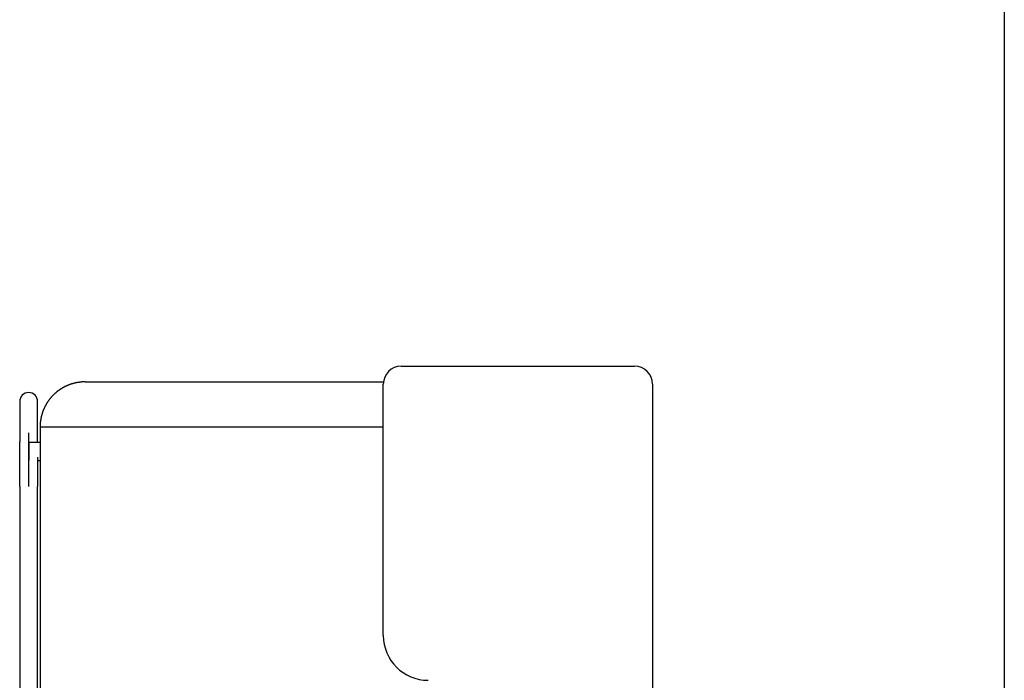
# Model space of a CAD drawing. Header units: metres. Extents: x -1 to 438, y -6 to 53.
# Tile 113 of 149: x 420.144 to 421.242, y 13.451 to 14.187. Entities that reach past the tile are written whole.
import ezdxf

# ---------------------------------------------------------------- set-up
doc = ezdxf.new("R2010")
doc.units = ezdxf.units.M
doc.linetypes.add('CONTINUA', pattern=[0])
doc.layers.add('PA MOBLES ACTUAL', color=7, linetype='CONTINUA', lineweight=25)
doc.layers.add('PA MURS ACTUAL', color=7, linetype='CONTINUA', lineweight=25)

msp = doc.modelspace()

# ---------------------------------------------------------------- linework, layer by layer
at = {"layer": 'PA MOBLES ACTUAL', "color": 180, "transparency": 33554687}
for p, q in [((420.5698, 13.8013), (420.8298, 13.8013)), ((420.2173, 13.7837), (420.5499, 13.7837)), ((420.5498, 13.5013), (420.5498, 13.7813)), ((420.8498, 13.7813), (420.8498, 13.3713)), ((420.1445, 13.7619), (420.1445, 13.7169)), ((420.1645, 13.7169), (420.1645, 13.7619)), ((420.1673, 13.7337), (420.5498, 13.7337)), ((420.1673, 13.7337), (420.1673, 13.3837)), ((420.1545, 13.6672), (420.1545, 13.7268)), ((420.1545, 13.7161), (420.1545, 13.6961)), ((420.1673, 13.7161), (420.1545, 13.7161)), ((420.1645, 13.6961), (420.1673, 13.6961)), ((420.1445, 13.6672), (420.1445, 13.4067)), ((420.1645, 13.4067), (420.1645, 13.6672))]:
    msp.add_line(p, q, dxfattribs=at)
for points in [[(420.2053, 13.7822), (420.2051, 13.7822), (420.2048, 13.7821), (420.2046, 13.782), (420.2043, 13.782), (420.2041, 13.7819), (420.2038, 13.7818), (420.2036, 13.7818), (420.2033, 13.7817), (420.2031, 13.7816), (420.2028, 13.7816), (420.2026, 13.7815), (420.2024, 13.7814), (420.2021, 13.7813), (420.2019, 13.7812), (420.2016, 13.7812), (420.2014, 13.7811), (420.2011, 13.781), (420.2009, 13.7809), (420.2006, 13.7808), (420.2004, 13.7807), (420.2001, 13.7806), (420.1999, 13.7806), (420.1997, 13.7805), (420.1994, 13.7804), (420.1992, 13.7803), (420.1989, 13.7802), (420.1987, 13.7801), (420.1984, 13.78), (420.1982, 13.7799), (420.198, 13.7798), (420.1977, 13.7797), (420.1974, 13.7795), (420.197, 13.7794), (420.1967, 13.7793), (420.1964, 13.7791), (420.1961, 13.779), (420.1958, 13.7788), (420.1955, 13.7787), (420.1952, 13.7786), (420.1949, 13.7784), (420.1946, 13.7783), (420.1943, 13.7781), (420.194, 13.778), (420.1938, 13.7778), (420.1935, 13.7776), (420.1932, 13.7775), (420.1929, 13.7773), (420.1926, 13.7772), (420.1923, 13.777), (420.192, 13.7768), (420.1917, 13.7767), (420.1914, 13.7765), (420.1912, 13.7763), (420.1909, 13.7761), (420.1906, 13.776), (420.1903, 13.7758), (420.1901, 13.7756), (420.1898, 13.7754), (420.1895, 13.7753), (420.1892, 13.7751), (420.189, 13.7749), (420.1887, 13.7747), (420.1884, 13.7745), (420.1882, 13.7743), (420.1879, 13.7741), (420.1876, 13.7739), (420.1874, 13.7737), (420.1871, 13.7736), (420.1868, 13.7734), (420.1866, 13.7732), (420.1863, 13.773), (420.1861, 13.7728), (420.1858, 13.7726), (420.1856, 13.7724), (420.1853, 13.7721), (420.1851, 13.7719), (420.1848, 13.7717), (420.1846, 13.7715), (420.1844, 13.7713), (420.1841, 13.7711), (420.1839, 13.7709), (420.1836, 13.7707), (420.1834, 13.7705), (420.1832, 13.7703), (420.1829, 13.77), (420.1827, 13.7698), (420.1825, 13.7696), (420.1823, 13.7694), (420.182, 13.7692), (420.1818, 13.7689), (420.1816, 13.7687), (420.1814, 13.7685), (420.1812, 13.7683), (420.181, 13.768), (420.1807, 13.7678), (420.1805, 13.7676), (420.1803, 13.7674), (420.1801, 13.7671), (420.1799, 13.7669), (420.1797, 13.7667), (420.1795, 13.7664), (420.1793, 13.7662), (420.1791, 13.7659), (420.1789, 13.7657), (420.1787, 13.7654), (420.1785, 13.7652), (420.1783, 13.7649), (420.1781, 13.7647), (420.1779, 13.7644), (420.1777, 13.7642), (420.1775, 13.7639), (420.1773, 13.7637), (420.1771, 13.7634), (420.1769, 13.7632), (420.1767, 13.7629), (420.1765, 13.7626), (420.1763, 13.7624), (420.1761, 13.7621), (420.1759, 13.7618), (420.1758, 13.7616), (420.1756, 13.7613), (420.1754, 13.761), (420.1752, 13.7607), (420.175, 13.7605), (420.1749, 13.7602), (420.1747, 13.7599), (420.1745, 13.7596), (420.1744, 13.7593), (420.1742, 13.7591), (420.174, 13.7588), (420.1739, 13.7585), (420.1737, 13.7582), (420.1735, 13.7579), (420.1734, 13.7576), (420.1732, 13.7573), (420.1731, 13.757), (420.1729, 13.7568), (420.1728, 13.7565), (420.1726, 13.7562), (420.1725, 13.7559), (420.1723, 13.7556), (420.1722, 13.7553), (420.172, 13.755), (420.1719, 13.7547), (420.1718, 13.7544), (420.1716, 13.7541), (420.1715, 13.7538), (420.1713, 13.7535), (420.1712, 13.7532), (420.1711, 13.7528), (420.171, 13.7525), (420.1708, 13.7522), (420.1707, 13.7519), (420.1706, 13.7516), (420.1705, 13.7513), (420.1704, 13.751), (420.1702, 13.7507), (420.1701, 13.7504), (420.17, 13.75), (420.1699, 13.7497), (420.1698, 13.7494), (420.1697, 13.7491), (420.1696, 13.7488), (420.1695, 13.7485), (420.1694, 13.7482), (420.1693, 13.7478), (420.1692, 13.7475), (420.1691, 13.7472), (420.169, 13.7469), (420.169, 13.7466), (420.1689, 13.7462), (420.1688, 13.7459), (420.1687, 13.7456), (420.1686, 13.7453), (420.1686, 13.7449), (420.1685, 13.7446), (420.1684, 13.7443), (420.1683, 13.744), (420.1683, 13.7437), (420.1682, 13.7433), (420.1681, 13.743), (420.1681, 13.7427), (420.168, 13.7424), (420.168, 13.742), (420.1679, 13.7417), (420.1679, 13.7414), (420.1678, 13.7411), (420.1678, 13.7407), (420.1677, 13.7404), (420.1677, 13.7401), (420.1676, 13.7398), (420.1676, 13.7394), (420.1676, 13.7391), (420.1675, 13.7388), (420.1675, 13.7385), (420.1675, 13.7382), (420.1674, 13.7378), (420.1674, 13.7375), (420.1674, 13.7372), (420.1674, 13.7369), (420.1674, 13.7365), (420.1673, 13.7362), (420.1673, 13.7359), (420.1673, 13.7356), (420.1673, 13.7353), (420.1673, 13.7349), (420.1673, 13.7346), (420.1673, 13.7343), (420.1673, 13.734), (420.1673, 13.7337)], [(420.2173, 13.7837), (420.217, 13.7837), (420.2168, 13.7837), (420.2165, 13.7837), (420.2163, 13.7837), (420.216, 13.7837), (420.2158, 13.7837), (420.2155, 13.7836), (420.2152, 13.7836), (420.215, 13.7836), (420.2147, 13.7836), (420.2145, 13.7836), (420.2142, 13.7836), (420.2139, 13.7836), (420.2137, 13.7835), (420.2134, 13.7835), (420.2132, 13.7835), (420.2129, 13.7835), (420.2126, 13.7835), (420.2124, 13.7834), (420.2121, 13.7834), (420.2118, 13.7834), (420.2116, 13.7833), (420.2113, 13.7833), (420.211, 13.7833), (420.2107, 13.7832), (420.2105, 13.7832), (420.2102, 13.7832), (420.2099, 13.7831), (420.2097, 13.7831), (420.2094, 13.7831), (420.2093, 13.783), (420.2091, 13.783), (420.209, 13.783), (420.2089, 13.783), (420.2087, 13.7829), (420.2086, 13.7829), (420.2084, 13.7829), (420.2083, 13.7829), (420.2082, 13.7828), (420.208, 13.7828), (420.2079, 13.7828), (420.2078, 13.7828), (420.2076, 13.7827), (420.2075, 13.7827), (420.2074, 13.7827), (420.2072, 13.7827), (420.2071, 13.7826), (420.207, 13.7826), (420.2068, 13.7826), (420.2067, 13.7825), (420.2066, 13.7825), (420.2064, 13.7825), (420.2063, 13.7825), (420.2061, 13.7824), (420.206, 13.7824), (420.2059, 13.7824), (420.2057, 13.7823), (420.2056, 13.7823), (420.2055, 13.7823), (420.2053, 13.7822)], [(420.1445, 13.6672), (420.1445, 13.6678), (420.1445, 13.6685), (420.1445, 13.6691), (420.1445, 13.6698), (420.1445, 13.6704), (420.1445, 13.6711), (420.1445, 13.6717), (420.1445, 13.6724), (420.1445, 13.673), (420.1445, 13.6737), (420.1445, 13.6743), (420.1445, 13.6749), (420.1445, 13.6756), (420.1445, 13.6762), (420.1445, 13.6769), (420.1445, 13.6775), (420.1445, 13.6781), (420.1445, 13.6788), (420.1445, 13.6794), (420.1445, 13.68), (420.1445, 13.6806), (420.1445, 13.6813), (420.1445, 13.6819), (420.1445, 13.6825), (420.1445, 13.6831), (420.1445, 13.6837), (420.1445, 13.6843), (420.1445, 13.685), (420.1445, 13.6856), (420.1445, 13.6862), (420.1445, 13.6868), (420.1445, 13.6874), (420.1445, 13.688), (420.1445, 13.6885), (420.1445, 13.6891), (420.1445, 13.6897), (420.1445, 13.6903), (420.1445, 13.6909), (420.1445, 13.6914), (420.1445, 13.692), (420.1445, 13.6926), (420.1445, 13.6931), (420.1445, 13.6937), (420.1445, 13.6942), (420.1445, 13.6948), (420.1445, 13.6953), (420.1445, 13.6958), (420.1445, 13.6964), (420.1445, 13.6969), (420.1445, 13.6974), (420.1445, 13.6979), (420.1445, 13.6984), (420.1445, 13.6989), (420.1445, 13.6994), (420.1445, 13.6999), (420.1445, 13.7004), (420.1445, 13.7009), (420.1445, 13.7014), (420.1445, 13.7018), (420.1445, 13.7023), (420.1445, 13.7027), (420.1445, 13.7031), (420.1445, 13.7035), (420.1445, 13.7039), (420.1445, 13.7043), (420.1445, 13.7046), (420.1445, 13.705), (420.1445, 13.7054), (420.1445, 13.7058), (420.1445, 13.7061), (420.1445, 13.7065), (420.1445, 13.7068), (420.1445, 13.7072), (420.1445, 13.7075), (420.1445, 13.7078), (420.1445, 13.7082), (420.1445, 13.7085), (420.1445, 13.7088), (420.1445, 13.7091), (420.1445, 13.7094), (420.1445, 13.7097), (420.1445, 13.71), (420.1445, 13.7103), (420.1445, 13.7106), (420.1445, 13.7109), (420.1445, 13.7111), (420.1445, 13.7114), (420.1445, 13.7117), (420.1445, 13.7119), (420.1445, 13.7122), (420.1445, 13.7124), (420.1445, 13.7127), (420.1445, 13.7129), (420.1445, 13.7131), (420.1445, 13.7133), (420.1445, 13.7136), (420.1445, 13.7138), (420.1445, 13.714), (420.1445, 13.7142), (420.1445, 13.7144), (420.1445, 13.7145), (420.1445, 13.7147), (420.1445, 13.7149), (420.1445, 13.7151), (420.1445, 13.7152), (420.1445, 13.7154), (420.1445, 13.7155), (420.1445, 13.7157), (420.1445, 13.7158), (420.1445, 13.7159), (420.1445, 13.7161), (420.1445, 13.7162), (420.1445, 13.7163), (420.1445, 13.7164), (420.1445, 13.7165), (420.1445, 13.7166), (420.1445, 13.7167), (420.1445, 13.7167), (420.1445, 13.7168), (420.1445, 13.7169)], [(420.1645, 13.7169), (420.1645, 13.7169), (420.1645, 13.7168), (420.1645, 13.7168), (420.1645, 13.7168), (420.1645, 13.7168), (420.1645, 13.7168), (420.1645, 13.7167), (420.1645, 13.7167), (420.1645, 13.7167), (420.1645, 13.7167), (420.1645, 13.7166), (420.1645, 13.7166), (420.1645, 13.7166), (420.1645, 13.7166), (420.1645, 13.7165), (420.1645, 13.7165), (420.1645, 13.7165), (420.1645, 13.7165), (420.1645, 13.7164), (420.1645, 13.7164), (420.1645, 13.7164), (420.1645, 13.7163), (420.1645, 13.7163), (420.1645, 13.7163), (420.1645, 13.7162), (420.1645, 13.7162), (420.1645, 13.7162), (420.1645, 13.7161), (420.1645, 13.7161), (420.1645, 13.7161)], [(420.1645, 13.6997), (420.1645, 13.6997), (420.1645, 13.6997), (420.1645, 13.6996), (420.1645, 13.6996), (420.1645, 13.6996), (420.1645, 13.6995), (420.1645, 13.6995), (420.1645, 13.6995), (420.1645, 13.6994), (420.1645, 13.6994), (420.1645, 13.6994), (420.1645, 13.6993), (420.1645, 13.6993), (420.1645, 13.6992), (420.1645, 13.6992), (420.1645, 13.6992), (420.1645, 13.6991), (420.1645, 13.6991), (420.1645, 13.6991), (420.1645, 13.699), (420.1645, 13.699), (420.1645, 13.699), (420.1645, 13.6989), (420.1645, 13.6989), (420.1645, 13.6989), (420.1645, 13.6988), (420.1645, 13.6988), (420.1645, 13.6987), (420.1645, 13.6987), (420.1645, 13.6987), (420.1645, 13.6982), (420.1645, 13.6978), (420.1645, 13.6973), (420.1645, 13.6969), (420.1645, 13.6964), (420.1645, 13.696), (420.1645, 13.6955), (420.1645, 13.695), (420.1645, 13.6945), (420.1645, 13.6941), (420.1645, 13.6936), (420.1645, 13.6931), (420.1645, 13.6926), (420.1645, 13.6921), (420.1645, 13.6916), (420.1645, 13.6911), (420.1645, 13.6906), (420.1645, 13.6901), (420.1645, 13.6896), (420.1645, 13.6891), (420.1645, 13.6886), (420.1645, 13.6881), (420.1645, 13.6876), (420.1645, 13.6871), (420.1645, 13.6865), (420.1645, 13.686), (420.1645, 13.6855), (420.1645, 13.685), (420.1645, 13.6844), (420.1645, 13.6839), (420.1645, 13.6834), (420.1645, 13.6828), (420.1645, 13.6823), (420.1645, 13.6817), (420.1645, 13.6812), (420.1645, 13.6806), (420.1645, 13.6801), (420.1645, 13.6795), (420.1645, 13.679), (420.1645, 13.6784), (420.1645, 13.6779), (420.1645, 13.6773), (420.1645, 13.6768), (420.1645, 13.6762), (420.1645, 13.6757), (420.1645, 13.6751), (420.1645, 13.6745), (420.1645, 13.674), (420.1645, 13.6734), (420.1645, 13.6729), (420.1645, 13.6723), (420.1645, 13.6717), (420.1645, 13.6712), (420.1645, 13.6706), (420.1645, 13.67), (420.1645, 13.6695), (420.1645, 13.6689), (420.1645, 13.6683), (420.1645, 13.6678), (420.1645, 13.6672)]]:
    msp.add_lwpolyline(points, dxfattribs=at)
for centre, radius, start, end in [((420.5698, 13.7813), 0.02, 90, 180), ((420.8298, 13.7813), 0.02, 0, 90), ((420.5998, 13.5013), 0.05, 180, 270)]:
    msp.add_arc(centre, radius, start, end, dxfattribs=at)
for start_param, end_param in [(4.712389, 6.283185), (3.141593, 4.712389)]:
    msp.add_ellipse((420.1545, 13.7619), major_axis=(-0.01, 0), ratio=0.987805, start_param=start_param, end_param=end_param, dxfattribs=at)
at = {"layer": 'PA MURS ACTUAL', "transparency": 33554687}
msp.add_line((421.2419, 14.5496), (421.2419, 13.2496), dxfattribs=at)

doc.saveas('drawing.dxf')
